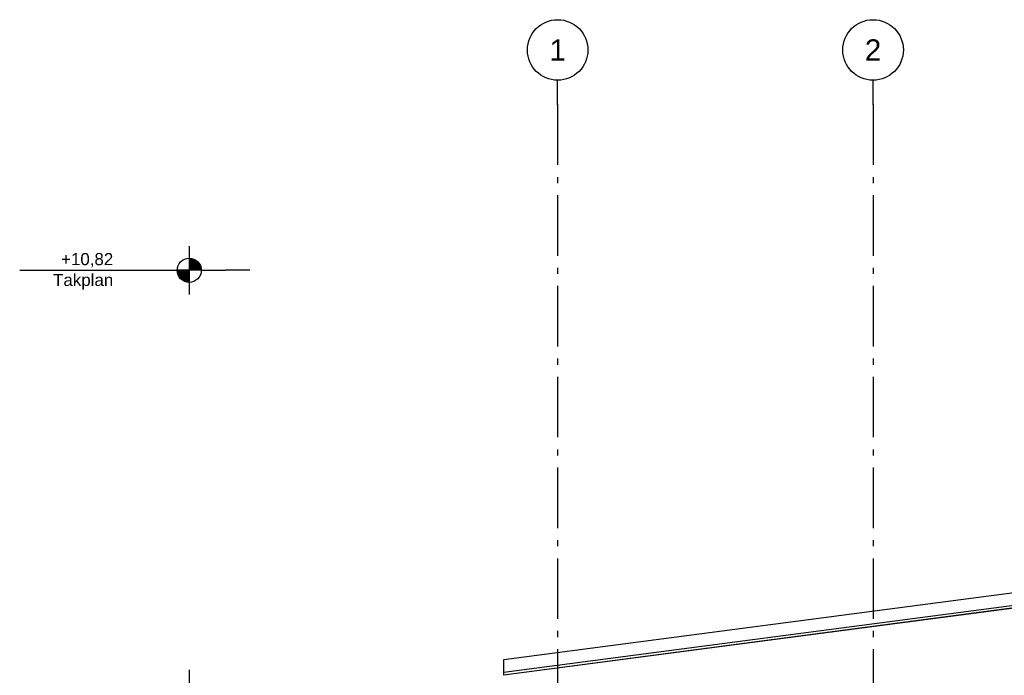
# Model space of a CAD drawing. Header units: millimetres. Extents: x -82116 to -58044, y -2070 to 12890.
# Tile 11 of 65: x -82116 to -73984, y 7474 to 12890. Entities that reach past the tile are written whole.
import ezdxf
from ezdxf.enums import TextEntityAlignment as Align

# ---------------------------------------------------------------- set-up
doc = ezdxf.new("R2010")
doc.units = ezdxf.units.MM
doc.header["$LTSCALE"] = 0.5
doc.header["$MEASUREMENT"] = 0
doc.linetypes.add('Akselinje', pattern=[1500, 1000, -200, 100, -200])
doc.linetypes.add('PLINE', pattern=[0])
doc.layers.add('265- Gesimser_ takrenner og nedløp(Nye konstruksjoner)', color=7, linetype='Continuous')
doc.layers.add('82-- Modullinjer', color=7, linetype='Continuous')
doc.styles.add('GENERATED_STYLE_1', font='arial.ttf')
doc.styles.add('GENERATED_STYLE_3', font='arial.ttf')

# ---------------------------------------------------------------- blocks, each defined once
blk = doc.blocks.new('Standard grid marker[1]', base_point=(-77673.2, 12390))
at = {"layer": '82-- Modullinjer', "linetype": 'Akselinje'}
for p, q in [((-77673.2, 12190), (-77673.2, 12390)), ((-77673.2, 12190), (-77673.2, 1550)), ((-77673.2, 1550), (-77673.2, 1350))]:
    blk.add_line(p, q, dxfattribs=at)
at = {"layer": '82-- Modullinjer', "linetype": 'PLINE'}
for centre in [(-77673.2, 12640), (-77673.2, 1100)]:
    blk.add_circle(centre, 250, dxfattribs=at)
at = {"layer": '82-- Modullinjer', "linetype": 'Akselinje'}
for p in [(-77673.2, 12190), (-77673.2, 12190), (-77673.2, 1550), (-77673.2, 1550)]:
    blk.add_point(p, dxfattribs=at)
at = {"layer": '82-- Modullinjer', "style": 'GENERATED_STYLE_1'}
for tag, p in [('AC_MarkerText_1_0', (-77673.2, 12727.5)), ('AC_MarkerText_1_1', (-77673.2, 1187.5))]:
    blk.add_attdef(tag, text='', height=175, rotation=360, dxfattribs=at).set_placement(p, align=Align.TOP_CENTER)
blk = doc.blocks.new('Standard grid marker[3]', base_point=(-75068.2, 12390))
at = {"layer": '82-- Modullinjer', "linetype": 'Akselinje'}
for p, q in [((-75068.2, 12190), (-75068.2, 12390)), ((-75068.2, 12190), (-75068.2, 1550)), ((-75068.2, 1550), (-75068.2, 1350))]:
    blk.add_line(p, q, dxfattribs=at)
at = {"layer": '82-- Modullinjer', "linetype": 'PLINE'}
for centre in [(-75068.2, 12640), (-75068.2, 1100)]:
    blk.add_circle(centre, 250, dxfattribs=at)
at = {"layer": '82-- Modullinjer', "linetype": 'Akselinje'}
for p in [(-75068.2, 12190), (-75068.2, 12190), (-75068.2, 1550), (-75068.2, 1550)]:
    blk.add_point(p, dxfattribs=at)
at = {"layer": '82-- Modullinjer', "style": 'GENERATED_STYLE_1'}
for tag, p in [('AC_MarkerText_1_0', (-75068.2, 12727.5)), ('AC_MarkerText_1_1', (-75068.2, 1187.5))]:
    blk.add_attdef(tag, text='', height=175, rotation=360, dxfattribs=at).set_placement(p, align=Align.TOP_CENTER)

msp = doc.modelspace()

# ---------------------------------------------------------------- hatches: boundary and pattern name
at = {"linetype": 'Continuous'}
for points in [[(-80716.3, 10820), (-80616.3, 10820, 0.414214), (-80716.3, 10920)], [(-80716.3, 10820), (-80816.3, 10820, 0.414214), (-80716.3, 10720)]]:
    msp.add_hatch(color=256, dxfattribs=at).paths.add_polyline_path(points)

# ---------------------------------------------------------------- linework, layer by layer
at = {"linetype": 'PLINE'}
for p, q in [((-80716.3, 11020), (-80716.3, 10620)), ((-82116.3, 10820), (-80816.3, 10820)), ((-80616.3, 10820), (-80816.3, 10820)), ((-80616.3, 10820), (-80416.3, 10820)), ((-80316.3, 10820), (-80416.3, 10820)), ((-80216.3, 10820), (-80316.3, 10820)), ((-80716.3, 7520), (-80716.3, 7120))]:
    msp.add_line(p, q, dxfattribs=at)
msp.add_circle((-80716.3, 10820), 100, dxfattribs=at)
at = {"layer": '265- Gesimser_ takrenner og nedløp(Nye konstruksjoner)', "linetype": 'PLINE'}
for p, q in [((-78118.2, 7603.9), (-69088.2, 8792.7)), ((-78118.2, 7498.8), (-69088.2, 8687.6)), ((-78118.2, 7478), (-69088.2, 8666.8)), ((-69088.2, 8662.5), (-78118.2, 7473.7)), ((-78118.2, 7498.8), (-78118.2, 7603.9)), ((-78118.2, 7478), (-78118.2, 7498.8)), ((-78118.2, 7476.2), (-78118.2, 7478)), ((-78118.2, 7474.4), (-78118.2, 7476.2)), ((-78118.2, 7473.7), (-78118.2, 7474.4))]:
    msp.add_line(p, q, dxfattribs=at)

# ---------------------------------------------------------------- block references
at = {"layer": '82-- Modullinjer', "linetype": 'PLINE'}
ref = msp.add_blockref('Standard grid marker[1]', (-77673.2, 12390), dxfattribs=at)
ref.add_attrib('AC_MarkerText_1', '1', dxfattribs={"color": 7, "height": 175, "rotation": 360, "style": 'GENERATED_STYLE_1'}).set_placement((-77673.2, 12727.5), align=Align.TOP_CENTER)
ref.add_attrib('AC_MarkerText_1_1', '1', dxfattribs={"color": 7, "height": 175, "rotation": 360, "style": 'GENERATED_STYLE_1'}).set_placement((-77673.2, 1187.5), align=Align.TOP_CENTER)
ref = msp.add_blockref('Standard grid marker[3]', (-75068.2, 12390), dxfattribs=at)
ref.add_attrib('AC_MarkerText_1', '2', dxfattribs={"color": 7, "height": 175, "rotation": 360, "style": 'GENERATED_STYLE_1'}).set_placement((-75068.2, 12727.5), align=Align.TOP_CENTER)
ref.add_attrib('AC_MarkerText_1_1', '2', dxfattribs={"color": 7, "height": 175, "rotation": 360, "style": 'GENERATED_STYLE_1'}).set_placement((-75068.2, 1187.5), align=Align.TOP_CENTER)

# ---------------------------------------------------------------- texts
at = {"insert": (-81343.6, 10962.1), "char_height": 100, "attachment_point": 3, "line_spacing_factor": 1.031908, "style": 'GENERATED_STYLE_3'}
msp.add_mtext('\\A1;{\\pqr;\\pt0;\\fArial|b0|i0|c0|p0;\\W1.000000;+10,82\\P\\pqr;\\pt0;\\fArial|b0|i0|c0|p0;\\W1.000000;\\fArial|b0|i0|c0|p0;\\W1.000000;\\fArial|b0|i0|c0|p0;\\W1.000000;Takplan}', dxfattribs=at)

doc.saveas('drawing.dxf')
